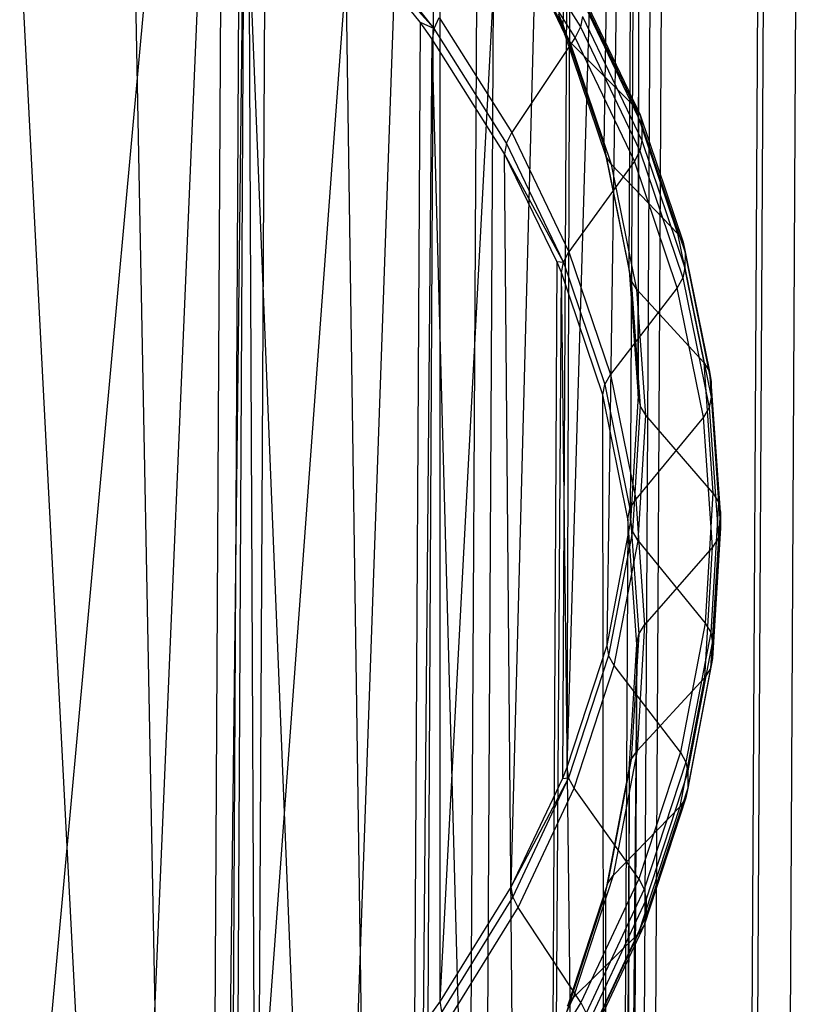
# Model space of a CAD drawing. Extents: x -3.54 to 3.54, y 0.19 to 5.65.
# Tile 22 of 62: x -1.63 to -1.34, y 1.99 to 2.37. Entities that reach past the tile are written whole.
import ezdxf

# ---------------------------------------------------------------- set-up
doc = ezdxf.new("R2010")
doc.units = 0
doc.header["$MEASUREMENT"] = 0
doc.layers.get('0').update_dxf_attribs({"color": 13, "linetype": 'CONTINUOUS'})

# ---------------------------------------------------------------- blocks, each defined once
blk = doc.blocks.new('EASY_RIGHT_PM_STL')
at = {"color": 0}
for p, q in [((-1.5561, 1.11824, 3.41085), (-1.54338, 3.48454, 5.77712)), ((-1.5561, 1.11824, 3.41085), (-1.54338, 3.48454, 5.77712)), ((-1.46809, 1.03624, 3.49237), (-1.45537, 3.40254, 5.85864)), ((-1.46809, 1.03624, 3.49237), (-1.45537, 3.40254, 5.85864)), ((-1.40283, 0.94427, 3.584), (-1.39011, 3.31057, 5.95027)), ((-1.40283, 0.94427, 3.584), (-1.39011, 3.31057, 5.95027)), ((-1.36254, 0.84544, 3.68261), (-1.34981, 3.21175, 6.04888)), ((-1.36254, 0.84544, 3.68261), (-1.34981, 3.21175, 6.04888)), ((-1.39847, 3.15839, 6.10249), (-1.42823, 2.3654, 5.12567)), ((-1.39847, 3.15839, 6.10249), (-1.42823, 2.3654, 5.12567)), ((-1.41258, 2.3191, 5.1719), (-1.39847, 3.15839, 6.10249)), ((-1.41258, 2.3191, 5.1719), (-1.39847, 3.15839, 6.10249)), ((-1.40303, 2.27198, 5.21896), (-1.39847, 3.15839, 6.10249)), ((-1.40303, 2.27198, 5.21896), (-1.39847, 3.15839, 6.10249)), ((-1.39847, 3.15839, 6.10249), (-1.39967, 2.22446, 5.26646)), ((-1.39847, 3.15839, 6.10249), (-1.39967, 2.22446, 5.26646)), ((-1.34858, 0.74314, 3.78484), (-1.33586, 3.10944, 6.15111)), ((-1.34858, 0.74314, 3.78484), (-1.33586, 3.10944, 6.15111)), ((-1.39795, 3.06048, 6.2004), (-1.42672, 2.08352, 5.40755)), ((-1.39795, 3.06048, 6.2004), (-1.42672, 2.08352, 5.40755)), ((-1.39795, 3.06048, 6.2004), (-1.41156, 2.12983, 5.36116)), ((-1.39795, 3.06048, 6.2004), (-1.41156, 2.12983, 5.36116)), ((-1.40252, 2.17694, 5.314), (-1.39795, 3.06048, 6.2004)), ((-1.40252, 2.17694, 5.314), (-1.39795, 3.06048, 6.2004)), ((-1.39967, 2.22446, 5.26646), (-1.39795, 3.06048, 6.2004)), ((-1.39967, 2.22446, 5.26646), (-1.39795, 3.06048, 6.2004)), ((-1.36144, 0.64083, 3.88722), (-1.34871, 3.00713, 6.25349)), ((-1.36144, 0.64083, 3.88722), (-1.34871, 3.00713, 6.25349)), ((-1.47479, 1.9949, 5.49643), (-1.42363, 2.96434, 6.29668)), ((-1.47479, 1.9949, 5.49643), (-1.42363, 2.96434, 6.29668)), ((-1.44785, 2.03841, 5.45277), (-1.42363, 2.96434, 6.29668)), ((-1.44785, 2.03841, 5.45277), (-1.42363, 2.96434, 6.29668)), ((-1.42363, 2.96434, 6.29668), (-1.42839, 2.07936, 5.41172)), ((-1.42363, 2.96434, 6.29668), (-1.42839, 2.07936, 5.41172)), ((-1.42363, 2.96434, 6.29668), (-1.42672, 2.08352, 5.40755)), ((-1.42363, 2.96434, 6.29668), (-1.42672, 2.08352, 5.40755)), ((-1.40067, 0.54201, 3.98626), (-1.38795, 2.90831, 6.35252)), ((-1.40067, 0.54201, 3.98626), (-1.38795, 2.90831, 6.35252)), ((-1.47461, 2.87344, 6.38785), (-1.54511, 1.91409, 5.57762)), ((-1.47461, 2.87344, 6.38785), (-1.54511, 1.91409, 5.57762)), ((-1.47461, 2.87344, 6.38785), (-1.5073, 1.95334, 5.53817)), ((-1.47461, 2.87344, 6.38785), (-1.5073, 1.95334, 5.53817)), ((-1.47937, 1.98847, 5.50289), (-1.47461, 2.87344, 6.38785)), ((-1.47937, 1.98847, 5.50289), (-1.47461, 2.87344, 6.38785)), ((-1.47479, 1.9949, 5.49643), (-1.47461, 2.87344, 6.38785)), ((-1.47479, 1.9949, 5.49643), (-1.47461, 2.87344, 6.38785)), ((-1.46494, 0.45003, 4.07858), (-1.45222, 2.81633, 6.44485)), ((-1.46494, 0.45003, 4.07858), (-1.45222, 2.81633, 6.44485)), ((-1.63528, 1.84386, 5.64834), (-1.54903, 2.79108, 6.47062)), ((-1.63528, 1.84386, 5.64834), (-1.54903, 2.79108, 6.47062)), ((-1.58789, 1.8775, 5.61445), (-1.54903, 2.79108, 6.47062)), ((-1.58789, 1.8775, 5.61445), (-1.54903, 2.79108, 6.47062)), ((-1.54903, 2.79108, 6.47062), (-1.55378, 1.9061, 5.58566)), ((-1.54903, 2.79108, 6.47062), (-1.55378, 1.9061, 5.58566)), ((-1.54903, 2.79108, 6.47062), (-1.54511, 1.91409, 5.57762)), ((-1.54903, 2.79108, 6.47062), (-1.54511, 1.91409, 5.57762)), ((-1.55207, 0.36804, 4.16104), (-1.53934, 2.73434, 6.52731)), ((-1.55207, 0.36804, 4.16104), (-1.53934, 2.73434, 6.52731)), ((-1.56517, 1.0615, 3.46764), (-1.63988, 2.51088, 4.79296)), ((-1.56517, 1.0615, 3.46764), (-1.63988, 2.51088, 4.79296)), ((-1.56517, 1.0615, 3.46764), (-1.59213, 2.47725, 4.82634)), ((-1.56517, 1.0615, 3.46764), (-1.59213, 2.47725, 4.82634)), ((-1.55771, 2.44864, 4.85476), (-1.56517, 1.0615, 3.46764)), ((-1.55771, 2.44864, 4.85476), (-1.56517, 1.0615, 3.46764)), ((-1.56517, 1.0615, 3.46764), (-1.54896, 2.44065, 4.86271)), ((-1.56517, 1.0615, 3.46764), (-1.54896, 2.44065, 4.86271)), ((-1.48987, 0.97913, 3.5496), (-1.54896, 2.44065, 4.86271)), ((-1.48987, 0.97913, 3.5496), (-1.54896, 2.44065, 4.86271)), ((-1.45008, 2.40982, 4.97357), (-1.42151, 2.36446, 5.01877)), ((-1.45008, 2.40982, 4.97357), (-1.42151, 2.36446, 5.01877)), ((-1.47708, 2.36387, 4.94669), (-1.51008, 2.40547, 4.90526)), ((-1.47708, 2.36387, 4.94669), (-1.51008, 2.40547, 4.90526)), ((-1.42356, 2.3604, 5.01584), (-1.45204, 2.40563, 4.97076)), ((-1.42356, 2.3604, 5.01584), (-1.45204, 2.40563, 4.97076)), ((-1.44918, 2.40691, 5.0767), (-1.42754, 2.36176, 5.12173)), ((-1.44918, 2.40691, 5.0767), (-1.42754, 2.36176, 5.12173)), ((-1.42547, 2.35867, 5.1178), (-1.44717, 2.40396, 5.07263)), ((-1.42547, 2.35867, 5.1178), (-1.44717, 2.40396, 5.07263)), ((-1.48987, 0.97913, 3.5496), (-1.51073, 2.4014, 4.90175)), ((-1.48987, 0.97913, 3.5496), (-1.51073, 2.4014, 4.90175)), ((-1.48241, 2.36628, 4.93673), (-1.51073, 2.4014, 4.90175)), ((-1.51073, 2.4014, 4.90175), (-1.47708, 2.36387, 4.94669)), ((-1.51073, 2.4014, 4.90175), (-1.47708, 2.36387, 4.94669)), ((-1.48241, 2.36628, 4.93673), (-1.51073, 2.4014, 4.90175)), ((-1.42344, 2.38103, 5.03647), (-1.40097, 2.33416, 5.08322)), ((-1.42344, 2.38103, 5.03647), (-1.40097, 2.33416, 5.08322)), ((-1.42144, 2.37808, 5.0324), (-1.3989, 2.33107, 5.07928)), ((-1.42144, 2.37808, 5.0324), (-1.3989, 2.33107, 5.07928)), ((-1.39821, 2.32743, 5.07534), (-1.42077, 2.37448, 5.02841)), ((-1.39821, 2.32743, 5.07534), (-1.42077, 2.37448, 5.02841)), ((-1.47708, 2.36387, 4.94669), (-1.47512, 2.36806, 4.94949)), ((-1.47708, 2.36387, 4.94669), (-1.47512, 2.36806, 4.94949)), ((-1.47512, 2.36806, 4.94949), (-1.4476, 2.32437, 4.99304)), ((-1.47512, 2.36806, 4.94949), (-1.4476, 2.32437, 4.99304)), ((-1.42995, 2.36956, 5.12153), (-1.42823, 2.3654, 5.12567)), ((-1.42995, 2.36956, 5.12153), (-1.42823, 2.3654, 5.12567)), ((-1.42995, 2.36956, 5.12153), (-1.42754, 2.36176, 5.12173)), ((-1.42995, 2.36956, 5.12153), (-1.42754, 2.36176, 5.12173)), ((-1.4208, 2.36844, 5.02237), (-1.42151, 2.36446, 5.01877)), ((-1.4208, 2.36844, 5.02237), (-1.42151, 2.36446, 5.01877)), ((-1.4208, 2.36844, 5.02237), (-1.39824, 2.32139, 5.06931)), ((-1.4208, 2.36844, 5.02237), (-1.39824, 2.32139, 5.06931)), ((-1.48241, 2.36628, 4.93673), (-1.48987, 0.97913, 3.5496)), ((-1.48241, 2.36628, 4.93673), (-1.48987, 0.97913, 3.5496)), ((-1.47777, 2.35984, 4.94313), (-1.48241, 2.36628, 4.93673)), ((-1.48241, 2.36628, 4.93673), (-1.47708, 2.36387, 4.94669)), ((-1.48241, 2.36628, 4.93673), (-1.47708, 2.36387, 4.94669)), ((-1.47777, 2.35984, 4.94313), (-1.48241, 2.36628, 4.93673)), ((-1.42823, 2.3654, 5.12567), (-1.41258, 2.3191, 5.1719)), ((-1.42823, 2.3654, 5.12567), (-1.41258, 2.3191, 5.1719)), ((-1.42823, 2.3654, 5.12567), (-1.42754, 2.36176, 5.12173)), ((-1.42823, 2.3654, 5.12567), (-1.42754, 2.36176, 5.12173)), ((-1.42151, 2.36446, 5.01877), (-1.42356, 2.3604, 5.01584)), ((-1.42151, 2.36446, 5.01877), (-1.42356, 2.3604, 5.01584)), ((-1.42151, 2.36446, 5.01877), (-1.39898, 2.31745, 5.06566)), ((-1.42151, 2.36446, 5.01877), (-1.39898, 2.31745, 5.06566)), ((-1.47708, 2.36387, 4.94669), (-1.47777, 2.35984, 4.94313)), ((-1.47708, 2.36387, 4.94669), (-1.47777, 2.35984, 4.94313)), ((-1.44965, 2.32031, 4.9901), (-1.47708, 2.36387, 4.94669)), ((-1.44965, 2.32031, 4.9901), (-1.47708, 2.36387, 4.94669)), ((-1.42754, 2.36176, 5.12173), (-1.41187, 2.3154, 5.168)), ((-1.42547, 2.35867, 5.1178), (-1.42754, 2.36176, 5.12173)), ((-1.42754, 2.36176, 5.12173), (-1.41187, 2.3154, 5.168)), ((-1.42547, 2.35867, 5.1178), (-1.42754, 2.36176, 5.12173)), ((-1.48987, 0.97913, 3.5496), (-1.47777, 2.35984, 4.94313)), ((-1.48987, 0.97913, 3.5496), (-1.47777, 2.35984, 4.94313)), ((-1.43792, 0.88823, 3.64022), (-1.47777, 2.35984, 4.94313)), ((-1.43792, 0.88823, 3.64022), (-1.47777, 2.35984, 4.94313)), ((-1.45036, 2.31633, 4.9865), (-1.47777, 2.35984, 4.94313)), ((-1.45036, 2.31633, 4.9865), (-1.47777, 2.35984, 4.94313)), ((-1.42356, 2.3604, 5.01584), (-1.4476, 2.32437, 4.99304)), ((-1.42356, 2.3604, 5.01584), (-1.4476, 2.32437, 4.99304)), ((-1.40097, 2.33416, 5.08322), (-1.42547, 2.35867, 5.1178)), ((-1.40097, 2.33416, 5.08322), (-1.42547, 2.35867, 5.1178)), ((-1.40975, 2.31218, 5.16421), (-1.42547, 2.35867, 5.1178)), ((-1.40975, 2.31218, 5.16421), (-1.42547, 2.35867, 5.1178)), ((-1.40109, 2.31353, 5.06259), (-1.42356, 2.3604, 5.01584)), ((-1.40109, 2.31353, 5.06259), (-1.42356, 2.3604, 5.01584)), ((-1.40097, 2.33416, 5.08322), (-1.38471, 2.28603, 5.13126)), ((-1.40097, 2.33416, 5.08322), (-1.38471, 2.28603, 5.13126)), ((-1.40097, 2.33416, 5.08322), (-1.3989, 2.33107, 5.07928)), ((-1.40097, 2.33416, 5.08322), (-1.3989, 2.33107, 5.07928)), ((-1.3989, 2.33107, 5.07928), (-1.38259, 2.28281, 5.12746)), ((-1.3989, 2.33107, 5.07928), (-1.38259, 2.28281, 5.12746)), ((-1.3989, 2.33107, 5.07928), (-1.39821, 2.32743, 5.07534)), ((-1.3989, 2.33107, 5.07928), (-1.39821, 2.32743, 5.07534)), ((-1.39821, 2.32743, 5.07534), (-1.39824, 2.32139, 5.06931)), ((-1.39821, 2.32743, 5.07534), (-1.39824, 2.32139, 5.06931)), ((-1.38188, 2.27912, 5.12357), (-1.39821, 2.32743, 5.07534)), ((-1.38188, 2.27912, 5.12357), (-1.39821, 2.32743, 5.07534)), ((-1.44965, 2.32031, 4.9901), (-1.4476, 2.32437, 4.99304)), ((-1.44965, 2.32031, 4.9901), (-1.4476, 2.32437, 4.99304)), ((-1.4476, 2.32437, 4.99304), (-1.42589, 2.27908, 5.03821)), ((-1.4476, 2.32437, 4.99304), (-1.42589, 2.27908, 5.03821)), ((-1.44965, 2.32031, 4.9901), (-1.45036, 2.31633, 4.9865)), ((-1.44965, 2.32031, 4.9901), (-1.45036, 2.31633, 4.9865)), ((-1.428, 2.27516, 5.03514), (-1.44965, 2.32031, 4.9901)), ((-1.428, 2.27516, 5.03514), (-1.44965, 2.32031, 4.9901)), ((-1.39824, 2.32139, 5.06931), (-1.39898, 2.31745, 5.06566)), ((-1.39824, 2.32139, 5.06931), (-1.39898, 2.31745, 5.06566)), ((-1.39824, 2.32139, 5.06931), (-1.38191, 2.27308, 5.11753)), ((-1.39824, 2.32139, 5.06931), (-1.38191, 2.27308, 5.11753)), ((-1.43792, 0.88823, 3.64022), (-1.45036, 2.31633, 4.9865)), ((-1.43792, 0.88823, 3.64022), (-1.45036, 2.31633, 4.9865)), ((-1.43046, 2.27538, 5.02735), (-1.45036, 2.31633, 4.9865)), ((-1.43046, 2.27538, 5.02735), (-1.45036, 2.31633, 4.9865)), ((-1.428, 2.27516, 5.03514), (-1.45036, 2.31633, 4.9865)), ((-1.428, 2.27516, 5.03514), (-1.45036, 2.31633, 4.9865)), ((-1.41258, 2.3191, 5.1719), (-1.40303, 2.27198, 5.21896)), ((-1.41258, 2.3191, 5.1719), (-1.40303, 2.27198, 5.21896)), ((-1.41258, 2.3191, 5.1719), (-1.41187, 2.3154, 5.168)), ((-1.41258, 2.3191, 5.1719), (-1.41187, 2.3154, 5.168)), ((-1.39898, 2.31745, 5.06566), (-1.40109, 2.31353, 5.06259)), ((-1.39898, 2.31745, 5.06566), (-1.40109, 2.31353, 5.06259)), ((-1.39898, 2.31745, 5.06566), (-1.38266, 2.26919, 5.11384)), ((-1.39898, 2.31745, 5.06566), (-1.38266, 2.26919, 5.11384)), ((-1.40109, 2.31353, 5.06259), (-1.42589, 2.27908, 5.03821)), ((-1.40109, 2.31353, 5.06259), (-1.42589, 2.27908, 5.03821)), ((-1.41187, 2.3154, 5.168), (-1.40231, 2.26824, 5.21512)), ((-1.40975, 2.31218, 5.16421), (-1.41187, 2.3154, 5.168)), ((-1.41187, 2.3154, 5.168), (-1.40231, 2.26824, 5.21512)), ((-1.40975, 2.31218, 5.16421), (-1.41187, 2.3154, 5.168)), ((-1.38471, 2.28603, 5.13126), (-1.40975, 2.31218, 5.16421)), ((-1.38471, 2.28603, 5.13126), (-1.40975, 2.31218, 5.16421)), ((-1.40017, 2.26488, 5.21146), (-1.40975, 2.31218, 5.16421)), ((-1.40017, 2.26488, 5.21146), (-1.40975, 2.31218, 5.16421)), ((-1.38482, 2.2654, 5.11063), (-1.40109, 2.31353, 5.06259)), ((-1.38482, 2.2654, 5.11063), (-1.40109, 2.31353, 5.06259)), ((-1.38471, 2.28603, 5.13126), (-1.37479, 2.23707, 5.18017)), ((-1.38471, 2.28603, 5.13126), (-1.37479, 2.23707, 5.18017)), ((-1.38471, 2.28603, 5.13126), (-1.38259, 2.28281, 5.12746)), ((-1.38471, 2.28603, 5.13126), (-1.38259, 2.28281, 5.12746)), ((-1.38259, 2.28281, 5.12746), (-1.37264, 2.23371, 5.17651)), ((-1.38259, 2.28281, 5.12746), (-1.37264, 2.23371, 5.17651)), ((-1.38259, 2.28281, 5.12746), (-1.38188, 2.27912, 5.12357)), ((-1.38259, 2.28281, 5.12746), (-1.38188, 2.27912, 5.12357)), ((-1.428, 2.27516, 5.03514), (-1.42589, 2.27908, 5.03821)), ((-1.428, 2.27516, 5.03514), (-1.42589, 2.27908, 5.03821)), ((-1.42589, 2.27908, 5.03821), (-1.41018, 2.23259, 5.08462)), ((-1.42589, 2.27908, 5.03821), (-1.41018, 2.23259, 5.08462)), ((-1.38188, 2.27912, 5.12357), (-1.38191, 2.27308, 5.11753)), ((-1.38188, 2.27912, 5.12357), (-1.38191, 2.27308, 5.11753)), ((-1.37192, 2.22997, 5.17267), (-1.38188, 2.27912, 5.12357)), ((-1.37192, 2.22997, 5.17267), (-1.38188, 2.27912, 5.12357)), ((-1.43046, 2.27538, 5.02735), (-1.43792, 0.88823, 3.64022)), ((-1.43046, 2.27538, 5.02735), (-1.43792, 0.88823, 3.64022)), ((-1.42874, 2.27122, 5.03149), (-1.43046, 2.27538, 5.02735)), ((-1.43046, 2.27538, 5.02735), (-1.428, 2.27516, 5.03514)), ((-1.42874, 2.27122, 5.03149), (-1.43046, 2.27538, 5.02735)), ((-1.43046, 2.27538, 5.02735), (-1.428, 2.27516, 5.03514)), ((-1.42874, 2.27122, 5.03149), (-1.428, 2.27516, 5.03514)), ((-1.42874, 2.27122, 5.03149), (-1.428, 2.27516, 5.03514)), ((-1.428, 2.27516, 5.03514), (-1.41234, 2.2288, 5.08141)), ((-1.428, 2.27516, 5.03514), (-1.41234, 2.2288, 5.08141)), ((-1.43792, 0.88823, 3.64022), (-1.42874, 2.27122, 5.03149)), ((-1.43792, 0.88823, 3.64022), (-1.42874, 2.27122, 5.03149)), ((-1.4112, 0.79209, 3.73622), (-1.42874, 2.27122, 5.03149)), ((-1.4112, 0.79209, 3.73622), (-1.42874, 2.27122, 5.03149)), ((-1.41309, 2.22492, 5.07772), (-1.42874, 2.27122, 5.03149)), ((-1.41309, 2.22492, 5.07772), (-1.42874, 2.27122, 5.03149)), ((-1.40303, 2.27198, 5.21896), (-1.39967, 2.22446, 5.26646)), ((-1.40303, 2.27198, 5.21896), (-1.39967, 2.22446, 5.26646)), ((-1.40303, 2.27198, 5.21896), (-1.40231, 2.26824, 5.21512)), ((-1.40303, 2.27198, 5.21896), (-1.40231, 2.26824, 5.21512)), ((-1.38191, 2.27308, 5.11753), (-1.38266, 2.26919, 5.11384)), ((-1.38191, 2.27308, 5.11753), (-1.38266, 2.26919, 5.11384)), ((-1.38191, 2.27308, 5.11753), (-1.37195, 2.22393, 5.16663)), ((-1.38191, 2.27308, 5.11753), (-1.37195, 2.22393, 5.16663)), ((-1.40231, 2.26824, 5.21512), (-1.39895, 2.22067, 5.26267)), ((-1.40017, 2.26488, 5.21146), (-1.40231, 2.26824, 5.21512)), ((-1.40231, 2.26824, 5.21512), (-1.39895, 2.22067, 5.26267)), ((-1.40017, 2.26488, 5.21146), (-1.40231, 2.26824, 5.21512)), ((-1.38266, 2.26919, 5.11384), (-1.38482, 2.2654, 5.11063)), ((-1.38266, 2.26919, 5.11384), (-1.38482, 2.2654, 5.11063)), ((-1.38266, 2.26919, 5.11384), (-1.37271, 2.22009, 5.16289)), ((-1.38266, 2.26919, 5.11384), (-1.37271, 2.22009, 5.16289)), ((-1.38482, 2.2654, 5.11063), (-1.41018, 2.23259, 5.08462)), ((-1.38482, 2.2654, 5.11063), (-1.41018, 2.23259, 5.08462)), ((-1.37479, 2.23707, 5.18017), (-1.40017, 2.26488, 5.21146)), ((-1.37479, 2.23707, 5.18017), (-1.40017, 2.26488, 5.21146)), ((-1.39679, 2.21717, 5.25915), (-1.40017, 2.26488, 5.21146)), ((-1.39679, 2.21717, 5.25915), (-1.40017, 2.26488, 5.21146)), ((-1.3749, 2.21644, 5.15954), (-1.38482, 2.2654, 5.11063)), ((-1.3749, 2.21644, 5.15954), (-1.38482, 2.2654, 5.11063)), ((-1.37479, 2.23707, 5.18017), (-1.37129, 2.18769, 5.22953)), ((-1.37479, 2.23707, 5.18017), (-1.37129, 2.18769, 5.22953)), ((-1.37479, 2.23707, 5.18017), (-1.37264, 2.23371, 5.17651)), ((-1.37479, 2.23707, 5.18017), (-1.37264, 2.23371, 5.17651)), ((-1.37264, 2.23371, 5.17651), (-1.36914, 2.18418, 5.22602)), ((-1.37264, 2.23371, 5.17651), (-1.36914, 2.18418, 5.22602)), ((-1.37264, 2.23371, 5.17651), (-1.37192, 2.22997, 5.17267)), ((-1.37264, 2.23371, 5.17651), (-1.37192, 2.22997, 5.17267)), ((-1.41234, 2.2288, 5.08141), (-1.41018, 2.23259, 5.08462)), ((-1.41234, 2.2288, 5.08141), (-1.41018, 2.23259, 5.08462)), ((-1.41018, 2.23259, 5.08462), (-1.40059, 2.18529, 5.13187)), ((-1.41018, 2.23259, 5.08462), (-1.40059, 2.18529, 5.13187)), ((-1.37192, 2.22997, 5.17267), (-1.37195, 2.22393, 5.16663)), ((-1.37192, 2.22997, 5.17267), (-1.37195, 2.22393, 5.16663)), ((-1.36841, 2.18039, 5.22222), (-1.37192, 2.22997, 5.17267)), ((-1.36841, 2.18039, 5.22222), (-1.37192, 2.22997, 5.17267)), ((-1.41309, 2.22492, 5.07772), (-1.41234, 2.2288, 5.08141)), ((-1.41309, 2.22492, 5.07772), (-1.41234, 2.2288, 5.08141)), ((-1.41234, 2.2288, 5.08141), (-1.40278, 2.18164, 5.12852)), ((-1.41234, 2.2288, 5.08141), (-1.40278, 2.18164, 5.12852)), ((-1.4112, 0.79209, 3.73622), (-1.41309, 2.22492, 5.07772)), ((-1.4112, 0.79209, 3.73622), (-1.41309, 2.22492, 5.07772)), ((-1.40354, 2.1778, 5.12478), (-1.41309, 2.22492, 5.07772)), ((-1.40354, 2.1778, 5.12478), (-1.41309, 2.22492, 5.07772)), ((-1.39967, 2.22446, 5.26646), (-1.40252, 2.17694, 5.314)), ((-1.39967, 2.22446, 5.26646), (-1.40252, 2.17694, 5.314)), ((-1.39967, 2.22446, 5.26646), (-1.39895, 2.22067, 5.26267)), ((-1.39967, 2.22446, 5.26646), (-1.39895, 2.22067, 5.26267)), ((-1.37195, 2.22393, 5.16663), (-1.37271, 2.22009, 5.16289)), ((-1.37195, 2.22393, 5.16663), (-1.37271, 2.22009, 5.16289)), ((-1.37195, 2.22393, 5.16663), (-1.36844, 2.17435, 5.21618)), ((-1.37195, 2.22393, 5.16663), (-1.36844, 2.17435, 5.21618)), ((-1.39895, 2.22067, 5.26267), (-1.4018, 2.1731, 5.31025)), ((-1.39895, 2.22067, 5.26267), (-1.4018, 2.1731, 5.31025)), ((-1.39679, 2.21717, 5.25915), (-1.39895, 2.22067, 5.26267)), ((-1.39679, 2.21717, 5.25915), (-1.39895, 2.22067, 5.26267)), ((-1.37271, 2.22009, 5.16289), (-1.3749, 2.21644, 5.15954)), ((-1.37271, 2.22009, 5.16289), (-1.3749, 2.21644, 5.15954)), ((-1.37271, 2.22009, 5.16289), (-1.36921, 2.17056, 5.2124)), ((-1.37271, 2.22009, 5.16289), (-1.36921, 2.17056, 5.2124)), ((-1.3749, 2.21644, 5.15954), (-1.40059, 2.18529, 5.13187)), ((-1.3749, 2.21644, 5.15954), (-1.40059, 2.18529, 5.13187)), ((-1.39965, 2.16946, 5.30688), (-1.39679, 2.21717, 5.25915)), ((-1.39965, 2.16946, 5.30688), (-1.39679, 2.21717, 5.25915)), ((-1.37129, 2.18769, 5.22953), (-1.39679, 2.21717, 5.25915)), ((-1.37129, 2.18769, 5.22953), (-1.39679, 2.21717, 5.25915)), ((-1.3714, 2.16706, 5.2089), (-1.3749, 2.21644, 5.15954)), ((-1.3714, 2.16706, 5.2089), (-1.3749, 2.21644, 5.15954)), ((-1.40278, 2.18164, 5.12852), (-1.40059, 2.18529, 5.13187)), ((-1.40278, 2.18164, 5.12852), (-1.40059, 2.18529, 5.13187)), ((-1.40059, 2.18529, 5.13187), (-1.39722, 2.13758, 5.17956)), ((-1.40059, 2.18529, 5.13187), (-1.39722, 2.13758, 5.17956)), ((-1.37129, 2.18769, 5.22953), (-1.37426, 2.1383, 5.27893)), ((-1.37129, 2.18769, 5.22953), (-1.37426, 2.1383, 5.27893)), ((-1.37129, 2.18769, 5.22953), (-1.36914, 2.18418, 5.22602)), ((-1.37129, 2.18769, 5.22953), (-1.36914, 2.18418, 5.22602)), ((-1.40354, 2.1778, 5.12478), (-1.40278, 2.18164, 5.12852)), ((-1.40354, 2.1778, 5.12478), (-1.40278, 2.18164, 5.12852)), ((-1.40278, 2.18164, 5.12852), (-1.39941, 2.13407, 5.17607)), ((-1.40278, 2.18164, 5.12852), (-1.39941, 2.13407, 5.17607)), ((-1.36914, 2.18418, 5.22602), (-1.37211, 2.13466, 5.27556)), ((-1.36914, 2.18418, 5.22602), (-1.37211, 2.13466, 5.27556)), ((-1.36914, 2.18418, 5.22602), (-1.36841, 2.18039, 5.22222)), ((-1.36914, 2.18418, 5.22602), (-1.36841, 2.18039, 5.22222)), ((-1.40354, 2.1778, 5.12478), (-1.4112, 0.79209, 3.73622)), ((-1.40354, 2.1778, 5.12478), (-1.4112, 0.79209, 3.73622)), ((-1.40018, 2.13028, 5.17228), (-1.40354, 2.1778, 5.12478)), ((-1.40018, 2.13028, 5.17228), (-1.40354, 2.1778, 5.12478)), ((-1.37139, 2.13082, 5.27181), (-1.36841, 2.18039, 5.22222)), ((-1.37139, 2.13082, 5.27181), (-1.36841, 2.18039, 5.22222)), ((-1.36841, 2.18039, 5.22222), (-1.36844, 2.17435, 5.21618)), ((-1.36841, 2.18039, 5.22222), (-1.36844, 2.17435, 5.21618)), ((-1.40252, 2.17694, 5.314), (-1.41156, 2.12983, 5.36116)), ((-1.40252, 2.17694, 5.314), (-1.41156, 2.12983, 5.36116)), ((-1.40252, 2.17694, 5.314), (-1.4018, 2.1731, 5.31025)), ((-1.40252, 2.17694, 5.314), (-1.4018, 2.1731, 5.31025)), ((-1.36844, 2.17435, 5.21618), (-1.37142, 2.12478, 5.26578)), ((-1.36844, 2.17435, 5.21618), (-1.37142, 2.12478, 5.26578)), ((-1.36844, 2.17435, 5.21618), (-1.36921, 2.17056, 5.2124)), ((-1.36844, 2.17435, 5.21618), (-1.36921, 2.17056, 5.2124)), ((-1.4018, 2.1731, 5.31025), (-1.41085, 2.12594, 5.35746)), ((-1.4018, 2.1731, 5.31025), (-1.41085, 2.12594, 5.35746)), ((-1.39965, 2.16946, 5.30688), (-1.4018, 2.1731, 5.31025)), ((-1.39965, 2.16946, 5.30688), (-1.4018, 2.1731, 5.31025)), ((-1.36921, 2.17056, 5.2124), (-1.37218, 2.12103, 5.26194)), ((-1.36921, 2.17056, 5.2124), (-1.37218, 2.12103, 5.26194)), ((-1.36921, 2.17056, 5.2124), (-1.3714, 2.16706, 5.2089)), ((-1.36921, 2.17056, 5.2124), (-1.3714, 2.16706, 5.2089)), ((-1.40873, 2.12215, 5.35423), (-1.39965, 2.16946, 5.30688)), ((-1.40873, 2.12215, 5.35423), (-1.39965, 2.16946, 5.30688)), ((-1.39965, 2.16946, 5.30688), (-1.37426, 2.1383, 5.27893)), ((-1.39965, 2.16946, 5.30688), (-1.37426, 2.1383, 5.27893)), ((-1.3714, 2.16706, 5.2089), (-1.39722, 2.13758, 5.17956)), ((-1.3714, 2.16706, 5.2089), (-1.39722, 2.13758, 5.17956)), ((-1.37437, 2.11767, 5.2583), (-1.3714, 2.16706, 5.2089)), ((-1.37437, 2.11767, 5.2583), (-1.3714, 2.16706, 5.2089)), ((-1.39722, 2.13758, 5.17956), (-1.40008, 2.08987, 5.22729)), ((-1.39722, 2.13758, 5.17956), (-1.40008, 2.08987, 5.22729)), ((-1.39941, 2.13407, 5.17607), (-1.39722, 2.13758, 5.17956)), ((-1.39941, 2.13407, 5.17607), (-1.39722, 2.13758, 5.17956)), ((-1.37426, 2.1383, 5.27893), (-1.38365, 2.08934, 5.32795)), ((-1.37426, 2.1383, 5.27893), (-1.38365, 2.08934, 5.32795)), ((-1.37426, 2.1383, 5.27893), (-1.37211, 2.13466, 5.27556)), ((-1.37426, 2.1383, 5.27893), (-1.37211, 2.13466, 5.27556)), ((-1.39941, 2.13407, 5.17607), (-1.40227, 2.0865, 5.22365)), ((-1.39941, 2.13407, 5.17607), (-1.40227, 2.0865, 5.22365)), ((-1.40018, 2.13028, 5.17228), (-1.39941, 2.13407, 5.17607)), ((-1.40018, 2.13028, 5.17228), (-1.39941, 2.13407, 5.17607)), ((-1.37211, 2.13466, 5.27556), (-1.38153, 2.08555, 5.32472)), ((-1.37211, 2.13466, 5.27556), (-1.38153, 2.08555, 5.32472)), ((-1.37211, 2.13466, 5.27556), (-1.37139, 2.13082, 5.27181)), ((-1.37211, 2.13466, 5.27556), (-1.37139, 2.13082, 5.27181)), ((-1.41156, 2.12983, 5.36116), (-1.42672, 2.08352, 5.40755)), ((-1.41156, 2.12983, 5.36116), (-1.42672, 2.08352, 5.40755)), ((-1.41156, 2.12983, 5.36116), (-1.41085, 2.12594, 5.35746)), ((-1.41156, 2.12983, 5.36116), (-1.41085, 2.12594, 5.35746)), ((-1.40018, 2.13028, 5.17228), (-1.4112, 0.79209, 3.73622)), ((-1.40018, 2.13028, 5.17228), (-1.4112, 0.79209, 3.73622)), ((-1.40018, 2.13028, 5.17228), (-1.40763, 0.74314, 3.78516)), ((-1.40018, 2.13028, 5.17228), (-1.40763, 0.74314, 3.78516)), ((-1.40303, 2.08276, 5.21982), (-1.40018, 2.13028, 5.17228)), ((-1.40303, 2.08276, 5.21982), (-1.40018, 2.13028, 5.17228)), ((-1.38082, 2.08166, 5.32102), (-1.37139, 2.13082, 5.27181)), ((-1.38082, 2.08166, 5.32102), (-1.37139, 2.13082, 5.27181)), ((-1.37139, 2.13082, 5.27181), (-1.37142, 2.12478, 5.26578)), ((-1.37139, 2.13082, 5.27181), (-1.37142, 2.12478, 5.26578)), ((-1.41085, 2.12594, 5.35746), (-1.42602, 2.07958, 5.4039)), ((-1.41085, 2.12594, 5.35746), (-1.42602, 2.07958, 5.4039)), ((-1.40873, 2.12215, 5.35423), (-1.41085, 2.12594, 5.35746)), ((-1.40873, 2.12215, 5.35423), (-1.41085, 2.12594, 5.35746)), ((-1.42394, 2.07566, 5.40081), (-1.40873, 2.12215, 5.35423)), ((-1.42394, 2.07566, 5.40081), (-1.40873, 2.12215, 5.35423)), ((-1.38365, 2.08934, 5.32795), (-1.40873, 2.12215, 5.35423)), ((-1.38365, 2.08934, 5.32795), (-1.40873, 2.12215, 5.35423)), ((-1.37142, 2.12478, 5.26578), (-1.38085, 2.07562, 5.31498)), ((-1.37142, 2.12478, 5.26578), (-1.38085, 2.07562, 5.31498)), ((-1.37142, 2.12478, 5.26578), (-1.37218, 2.12103, 5.26194)), ((-1.37142, 2.12478, 5.26578), (-1.37218, 2.12103, 5.26194)), ((-1.37218, 2.12103, 5.26194), (-1.3816, 2.07193, 5.31109)), ((-1.37218, 2.12103, 5.26194), (-1.3816, 2.07193, 5.31109)), ((-1.37218, 2.12103, 5.26194), (-1.37437, 2.11767, 5.2583)), ((-1.37218, 2.12103, 5.26194), (-1.37437, 2.11767, 5.2583)), ((-1.37437, 2.11767, 5.2583), (-1.40008, 2.08987, 5.22729)), ((-1.37437, 2.11767, 5.2583), (-1.40008, 2.08987, 5.22729)), ((-1.38376, 2.06871, 5.30732), (-1.37437, 2.11767, 5.2583)), ((-1.38376, 2.06871, 5.30732), (-1.37437, 2.11767, 5.2583)), ((-1.40008, 2.08987, 5.22729), (-1.40916, 2.04256, 5.27464)), ((-1.40008, 2.08987, 5.22729), (-1.40916, 2.04256, 5.27464)), ((-1.40227, 2.0865, 5.22365), (-1.40008, 2.08987, 5.22729)), ((-1.40227, 2.0865, 5.22365), (-1.40008, 2.08987, 5.22729)), ((-1.38365, 2.08934, 5.32795), (-1.3994, 2.04121, 5.37616)), ((-1.38365, 2.08934, 5.32795), (-1.3994, 2.04121, 5.37616)), ((-1.38365, 2.08934, 5.32795), (-1.38153, 2.08555, 5.32472)), ((-1.38365, 2.08934, 5.32795), (-1.38153, 2.08555, 5.32472)), ((-1.40227, 2.0865, 5.22365), (-1.41132, 2.03934, 5.27087)), ((-1.40227, 2.0865, 5.22365), (-1.41132, 2.03934, 5.27087)), ((-1.40303, 2.08276, 5.21982), (-1.40227, 2.0865, 5.22365)), ((-1.40303, 2.08276, 5.21982), (-1.40227, 2.0865, 5.22365)), ((-1.38153, 2.08555, 5.32472), (-1.39732, 2.03729, 5.37306)), ((-1.38153, 2.08555, 5.32472), (-1.39732, 2.03729, 5.37306)), ((-1.38153, 2.08555, 5.32472), (-1.38082, 2.08166, 5.32102)), ((-1.38153, 2.08555, 5.32472), (-1.38082, 2.08166, 5.32102)), ((-1.42672, 2.08352, 5.40755), (-1.42839, 2.07936, 5.41172)), ((-1.42672, 2.08352, 5.40755), (-1.42839, 2.07936, 5.41172)), ((-1.42672, 2.08352, 5.40755), (-1.42602, 2.07958, 5.4039)), ((-1.42672, 2.08352, 5.40755), (-1.42602, 2.07958, 5.4039)), ((-1.41207, 2.03565, 5.26698), (-1.40303, 2.08276, 5.21982)), ((-1.41207, 2.03565, 5.26698), (-1.40303, 2.08276, 5.21982)), ((-1.40303, 2.08276, 5.21982), (-1.41067, 0.69418, 3.83413)), ((-1.40303, 2.08276, 5.21982), (-1.41067, 0.69418, 3.83413)), ((-1.40303, 2.08276, 5.21982), (-1.40763, 0.74314, 3.78516)), ((-1.40303, 2.08276, 5.21982), (-1.40763, 0.74314, 3.78516)), ((-1.39663, 2.03335, 5.36941), (-1.38082, 2.08166, 5.32102)), ((-1.39663, 2.03335, 5.36941), (-1.38082, 2.08166, 5.32102)), ((-1.38082, 2.08166, 5.32102), (-1.38085, 2.07562, 5.31498)), ((-1.38082, 2.08166, 5.32102), (-1.38085, 2.07562, 5.31498)), ((-1.42602, 2.07958, 5.4039), (-1.44785, 2.03841, 5.45277)), ((-1.42602, 2.07958, 5.4039), (-1.44785, 2.03841, 5.45277)), ((-1.42839, 2.07936, 5.41172), (-1.44785, 2.03841, 5.45277)), ((-1.42839, 2.07936, 5.41172), (-1.44785, 2.03841, 5.45277)), ((-1.42602, 2.07958, 5.4039), (-1.44718, 2.03443, 5.44917)), ((-1.42602, 2.07958, 5.4039), (-1.44718, 2.03443, 5.44917)), ((-1.42839, 2.07936, 5.41172), (-1.42602, 2.07958, 5.4039)), ((-1.42839, 2.07936, 5.41172), (-1.42602, 2.07958, 5.4039)), ((-1.42394, 2.07566, 5.40081), (-1.42602, 2.07958, 5.4039)), ((-1.42394, 2.07566, 5.40081), (-1.42602, 2.07958, 5.4039)), ((-1.44517, 2.03037, 5.44621), (-1.42394, 2.07566, 5.40081)), ((-1.44517, 2.03037, 5.44621), (-1.42394, 2.07566, 5.40081)), ((-1.3994, 2.04121, 5.37616), (-1.42394, 2.07566, 5.40081)), ((-1.3994, 2.04121, 5.37616), (-1.42394, 2.07566, 5.40081)), ((-1.38085, 2.07562, 5.31498), (-1.39666, 2.02731, 5.36337)), ((-1.38085, 2.07562, 5.31498), (-1.39666, 2.02731, 5.36337)), ((-1.38085, 2.07562, 5.31498), (-1.3816, 2.07193, 5.31109)), ((-1.38085, 2.07562, 5.31498), (-1.3816, 2.07193, 5.31109)), ((-1.3816, 2.07193, 5.31109), (-1.3974, 2.02367, 5.35944)), ((-1.3816, 2.07193, 5.31109), (-1.3974, 2.02367, 5.35944)), ((-1.3816, 2.07193, 5.31109), (-1.38376, 2.06871, 5.30732)), ((-1.3816, 2.07193, 5.31109), (-1.38376, 2.06871, 5.30732)), ((-1.38376, 2.06871, 5.30732), (-1.40916, 2.04256, 5.27464)), ((-1.38376, 2.06871, 5.30732), (-1.40916, 2.04256, 5.27464)), ((-1.39951, 2.02058, 5.35553), (-1.38376, 2.06871, 5.30732)), ((-1.39951, 2.02058, 5.35553), (-1.38376, 2.06871, 5.30732)), ((-1.41132, 2.03934, 5.27087), (-1.42649, 1.99299, 5.3173)), ((-1.41132, 2.03934, 5.27087), (-1.42649, 1.99299, 5.3173)), ((-1.40916, 2.04256, 5.27464), (-1.42437, 1.99607, 5.32122)), ((-1.40916, 2.04256, 5.27464), (-1.42437, 1.99607, 5.32122)), ((-1.3994, 2.04121, 5.37616), (-1.42137, 1.99434, 5.42315)), ((-1.3994, 2.04121, 5.37616), (-1.42137, 1.99434, 5.42315)), ((-1.41207, 2.03565, 5.26698), (-1.41132, 2.03934, 5.27087)), ((-1.41207, 2.03565, 5.26698), (-1.41132, 2.03934, 5.27087)), ((-1.41132, 2.03934, 5.27087), (-1.40916, 2.04256, 5.27464)), ((-1.41132, 2.03934, 5.27087), (-1.40916, 2.04256, 5.27464)), ((-1.3994, 2.04121, 5.37616), (-1.39732, 2.03729, 5.37306)), ((-1.3994, 2.04121, 5.37616), (-1.39732, 2.03729, 5.37306)), ((-1.44785, 2.03841, 5.45277), (-1.47479, 1.9949, 5.49643)), ((-1.44785, 2.03841, 5.45277), (-1.47479, 1.9949, 5.49643)), ((-1.44718, 2.03443, 5.44917), (-1.44785, 2.03841, 5.45277)), ((-1.44718, 2.03443, 5.44917), (-1.44785, 2.03841, 5.45277)), ((-1.42722, 1.98934, 5.31337), (-1.41207, 2.03565, 5.26698)), ((-1.42722, 1.98934, 5.31337), (-1.41207, 2.03565, 5.26698)), ((-1.39732, 2.03729, 5.37306), (-1.41935, 1.99028, 5.42019)), ((-1.39732, 2.03729, 5.37306), (-1.41935, 1.99028, 5.42019)), ((-1.41207, 2.03565, 5.26698), (-1.41067, 0.69418, 3.83413)), ((-1.41207, 2.03565, 5.26698), (-1.41067, 0.69418, 3.83413)), ((-1.39732, 2.03729, 5.37306), (-1.39663, 2.03335, 5.36941)), ((-1.39732, 2.03729, 5.37306), (-1.39663, 2.03335, 5.36941)), ((-1.44718, 2.03443, 5.44917), (-1.47415, 1.99087, 5.49287)), ((-1.44718, 2.03443, 5.44917), (-1.47415, 1.99087, 5.49287)), ((-1.44517, 2.03037, 5.44621), (-1.44718, 2.03443, 5.44917)), ((-1.44517, 2.03037, 5.44621), (-1.44718, 2.03443, 5.44917)), ((-1.41868, 1.9863, 5.41659), (-1.39663, 2.03335, 5.36941)), ((-1.41868, 1.9863, 5.41659), (-1.39663, 2.03335, 5.36941)), ((-1.39663, 2.03335, 5.36941), (-1.39666, 2.02731, 5.36337)), ((-1.39663, 2.03335, 5.36941), (-1.39666, 2.02731, 5.36337)), ((-1.47221, 1.98668, 5.49004), (-1.44517, 2.03037, 5.44621)), ((-1.47221, 1.98668, 5.49004), (-1.44517, 2.03037, 5.44621)), ((-1.42137, 1.99434, 5.42315), (-1.44517, 2.03037, 5.44621)), ((-1.42137, 1.99434, 5.42315), (-1.44517, 2.03037, 5.44621)), ((-1.39666, 2.02731, 5.36337), (-1.41871, 1.98026, 5.41055)), ((-1.39666, 2.02731, 5.36337), (-1.41871, 1.98026, 5.41055)), ((-1.39666, 2.02731, 5.36337), (-1.3974, 2.02367, 5.35944)), ((-1.39666, 2.02731, 5.36337), (-1.3974, 2.02367, 5.35944)), ((-1.3974, 2.02367, 5.35944), (-1.41943, 1.97666, 5.40657)), ((-1.3974, 2.02367, 5.35944), (-1.41943, 1.97666, 5.40657)), ((-1.3974, 2.02367, 5.35944), (-1.39951, 2.02058, 5.35553)), ((-1.3974, 2.02367, 5.35944), (-1.39951, 2.02058, 5.35553)), ((-1.39951, 2.02058, 5.35553), (-1.42437, 1.99607, 5.32122)), ((-1.39951, 2.02058, 5.35553), (-1.42437, 1.99607, 5.32122)), ((-1.42148, 1.97371, 5.40252), (-1.39951, 2.02058, 5.35553)), ((-1.42148, 1.97371, 5.40252), (-1.39951, 2.02058, 5.35553)), ((-1.47479, 1.9949, 5.49643), (-1.47937, 1.98847, 5.50289)), ((-1.47479, 1.9949, 5.49643), (-1.47937, 1.98847, 5.50289)), ((-1.47415, 1.99087, 5.49287), (-1.47479, 1.9949, 5.49643)), ((-1.47415, 1.99087, 5.49287), (-1.47479, 1.9949, 5.49643)), ((-1.42437, 1.99607, 5.32122), (-1.44559, 1.95078, 5.36662)), ((-1.42437, 1.99607, 5.32122), (-1.44559, 1.95078, 5.36662)), ((-1.42649, 1.99299, 5.3173), (-1.42437, 1.99607, 5.32122)), ((-1.42649, 1.99299, 5.3173), (-1.42437, 1.99607, 5.32122)), ((-1.42137, 1.99434, 5.42315), (-1.44936, 1.94912, 5.46853)), ((-1.42137, 1.99434, 5.42315), (-1.44936, 1.94912, 5.46853)), ((-1.42137, 1.99434, 5.42315), (-1.41935, 1.99028, 5.42019)), ((-1.42137, 1.99434, 5.42315), (-1.41935, 1.99028, 5.42019))]:
    blk.add_line(p, q, dxfattribs=at)

msp = doc.modelspace()

# ---------------------------------------------------------------- block references
at = {"color": 0}
msp.add_blockref('EASY_RIGHT_PM_STL', (0, 0), dxfattribs=at)

doc.saveas('drawing.dxf')
